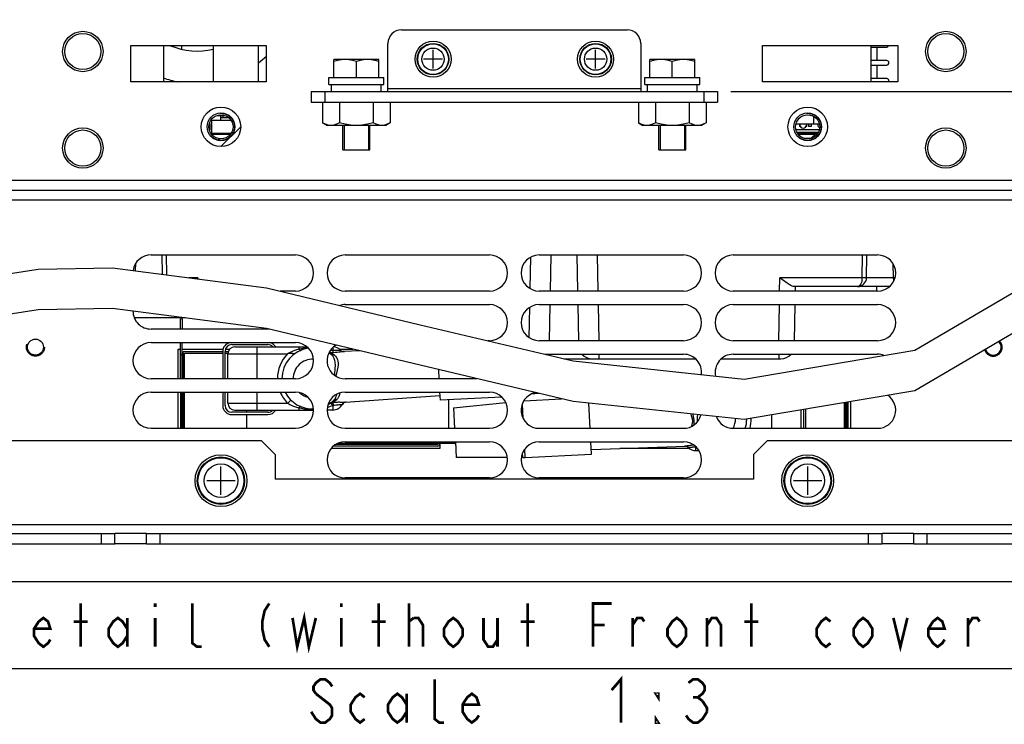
# Model space of a CAD drawing. Extents: x 28 to 410, y 33 to 287.
# Tile 40 of 63: x 278 to 351, y 34 to 86. Entities that reach past the tile are written whole.
import ezdxf

# ---------------------------------------------------------------- set-up
doc = ezdxf.new("R2010")
doc.units = 0
doc.header["$LTSCALE"] = 23.1
doc.linetypes.add('HIDDEN', pattern=[0.2, 0.1, -0.1])
doc.layers.get('0').update_dxf_attribs({"linetype": 'CONTINUOUS'})
for name, color, linetype in [('ALL_AXIS', 7, 'CONTINUOUS'), ('ALL_CHAMFER_FEAT', 7, 'CONTINUOUS'), ('ALL_CURVE', 7, 'CONTINUOUS'), ('ALL_DIM', 7, 'CONTINUOUS'), ('ALL_FEATURES', 7, 'CONTINUOUS'), ('ALL_NOTE', 7, 'CONTINUOUS'), ('DEFAULT_2', 8, 'HIDDEN')]:
    doc.layers.add(name, color=color, linetype=linetype)
doc.dimstyles.get("Standard").update_dxf_attribs({"dimtxt": 2.5, "dimasz": 2.5, "dimexe": 1.25, "dimexo": 0.625, "dimtad": 1, "dimcen": 2.5, "dimazin": 3, "dimtfac": 1, "dimtmove": 0, "dimatfit": 3})

# ---------------------------------------------------------------- blocks, each defined once
blk = doc.blocks.new('_OPEN')
at = {"color": 0, "linetype": 'BYBLOCK'}
for p, q in [((0, 0), (-1, 0.25)), ((-1, -0.25), (0, 0)), ((-1, 0), (0, 0))]:
    blk.add_line(p, q, dxfattribs=at)
blk = doc.blocks.new('*D28')
at = {"layer": 'ALL_DIM', "color": 2, "linetype": 'CONTINUOUS'}
for p, q in [((331.516, 109.083), (402.183, 109.083)), ((401.183, 109.083), (401.183, 78.246)), ((401.183, 47.408), (401.183, 78.246)), ((354.35, 47.408), (402.183, 47.408))]:
    blk.add_line(p, q, dxfattribs=at)
at = {"layer": 'ALL_DIM', "color": 2, "linetype": 'CONTINUOUS', "xscale": 2, "yscale": 2, "zscale": 2}
for p, rotation in [((401.183, 109.083), 90), ((401.183, 47.408), 270)]:
    blk.add_blockref('_OPEN', p, dxfattribs=dict(at, rotation=rotation))
blk = doc.blocks.new('*D29')
at = {"layer": 'ALL_DIM', "color": 2, "linetype": 'CONTINUOUS'}
for p, q in [((330.516, 80.817), (374.183, 80.817)), ((373.183, 80.817), (373.183, 64.112)), ((373.183, 47.408), (373.183, 64.112)), ((354.35, 47.408), (374.183, 47.408))]:
    blk.add_line(p, q, dxfattribs=at)
at = {"layer": 'ALL_DIM', "color": 2, "linetype": 'CONTINUOUS', "xscale": 2, "yscale": 2, "zscale": 2}
for p, rotation in [((373.183, 80.817), 90), ((373.183, 47.408), 270)]:
    blk.add_blockref('_OPEN', p, dxfattribs=dict(at, rotation=rotation))
blk = doc.blocks.new('*D30')
at = {"layer": 'ALL_DIM', "color": 2, "linetype": 'CONTINUOUS'}
for p, q in [((345.483, 96.808), (390.183, 96.808)), ((389.183, 96.808), (389.183, 72.108)), ((389.183, 47.408), (389.183, 72.108)), ((354.35, 47.408), (390.183, 47.408))]:
    blk.add_line(p, q, dxfattribs=at)
at = {"layer": 'ALL_DIM', "color": 2, "linetype": 'CONTINUOUS', "xscale": 2, "yscale": 2, "zscale": 2}
for p, rotation in [((389.183, 96.808), 90), ((389.183, 47.408), 270)]:
    blk.add_blockref('_OPEN', p, dxfattribs=dict(at, rotation=rotation))
blk = doc.blocks.new('*D31')
at = {"layer": 'ALL_DIM', "color": 2, "linetype": 'CONTINUOUS'}
for p, q in [((283.483, 96.808), (255.183, 96.808)), ((256.183, 96.808), (256.183, 72.108)), ((256.183, 47.408), (256.183, 72.108)), ((274.683, 47.408), (255.183, 47.408))]:
    blk.add_line(p, q, dxfattribs=at)
at = {"layer": 'ALL_DIM', "color": 2, "linetype": 'CONTINUOUS', "xscale": 2, "yscale": 2, "zscale": 2}
for p, rotation in [((256.183, 96.808), 90), ((256.183, 47.408), 270)]:
    blk.add_blockref('_OPEN', p, dxfattribs=dict(at, rotation=rotation))
blk = doc.blocks.new('*D32')
at = {"layer": 'ALL_DIM', "color": 2, "linetype": 'CONTINUOUS'}
for p, q in [((300.05, 98.9), (243.183, 98.9)), ((244.183, 98.9), (244.183, 73.154)), ((244.183, 47.408), (244.183, 73.154)), ((274.683, 47.408), (243.183, 47.408))]:
    blk.add_line(p, q, dxfattribs=at)
at = {"layer": 'ALL_DIM', "color": 2, "linetype": 'CONTINUOUS', "xscale": 2, "yscale": 2, "zscale": 2}
for p, rotation in [((244.183, 98.9), 90), ((244.183, 47.408), 270)]:
    blk.add_blockref('_OPEN', p, dxfattribs=dict(at, rotation=rotation))

msp = doc.modelspace()

# ---------------------------------------------------------------- linework, layer by layer
at = {"color": 6, "linetype": 'CONTINUOUS'}
msp.add_line((340.85, 84.217), (340.85, 81.55), dxfattribs=at)
at = {"color": 7, "linetype": 'CONTINUOUS'}
for p, q in [((300.348, 80.05), (300.348, 78.51)), ((301.599, 80.05), (301.599, 78.51)), ((304.101, 80.05), (304.101, 78.51)), ((305.352, 80.05), (305.352, 78.51)), ((323.681, 80.05), (323.681, 78.51)), ((324.932, 80.05), (324.932, 78.51)), ((327.434, 80.05), (327.434, 78.51)), ((328.685, 80.05), (328.685, 78.51)), ((336.612, 78.975), (336.612, 78.417)), ((300.348, 78.51), (300.683, 78.317)), ((305.016, 78.317), (300.683, 78.317)), ((305.352, 78.51), (305.016, 78.317)), ((305.352, 78.51), (305.137, 78.404)), ((323.681, 78.51), (324.016, 78.317)), ((328.35, 78.317), (324.016, 78.317)), ((328.685, 78.51), (328.35, 78.317)), ((328.685, 78.51), (328.471, 78.404)), ((337.029, 78.417), (335.337, 78.417)), ((335.633, 78.25), (335.583, 78.25)), ((336.116, 78.25), (336.067, 78.25)), ((336.116, 78.25), (336.116, 78.417)), ((336.45, 78.25), (336.25, 78.25)), ((335.91, 77.383), (336.516, 77.383)), ((336.016, 77.347), (336.016, 77.383)), ((336.183, 77.347), (336.183, 77.383)), ((301.85, 76.517), (303.85, 76.517)), ((325.183, 76.517), (327.183, 76.517)), ((275.35, 67.074), (279.36, 67.691)), ((279.36, 67.691), (284.831, 67.806)), ((284.831, 67.806), (296.206, 66.328)), ((344.108, 61.722), (353.683, 67.35)), ((296.206, 66.328), (307.55, 63.6)), ((341.288, 66.083), (341.279, 66.417)), ((284.831, 64.806), (279.36, 64.691)), ((296.206, 63.328), (284.831, 64.806)), ((342.293, 64.688), (342.212, 64.762)), ((279.36, 64.691), (275.35, 64.073)), ((353.683, 64.35), (344.108, 58.722)), ((307.55, 60.6), (296.206, 63.328)), ((307.55, 63.6), (318.872, 60.922)), ((331.491, 59.582), (344.108, 61.722)), ((318.872, 57.922), (307.55, 60.6)), ((318.872, 60.922), (331.491, 59.582)), ((344.108, 58.722), (331.491, 56.582)), ((331.491, 56.582), (318.872, 57.922)), ((287.35, 47.408), (285.016, 47.408)), ((344.016, 47.408), (341.683, 47.408))]:
    msp.add_line(p, q, dxfattribs=at)
at = {"color": 3, "linetype": 'CONTINUOUS'}
for p, q in [((287.35, 48.175), (285.016, 48.175)), ((344.016, 48.175), (341.683, 48.175))]:
    msp.add_line(p, q, dxfattribs=at)
at = {"color": 7, "linetype": 'CONTINUOUS'}
for points in [[(300.973, 78.317), (300.769, 78.339), (300.562, 78.404), (300.348, 78.51)], [(301.599, 78.51), (301.384, 78.404), (301.178, 78.339), (300.973, 78.317)], [(302.85, 78.317), (302.441, 78.339), (302.028, 78.404), (301.599, 78.51)], [(304.101, 78.51), (303.672, 78.404), (303.258, 78.339), (302.85, 78.317)], [(304.726, 78.317), (304.522, 78.339), (304.315, 78.404), (304.101, 78.51)], [(305.137, 78.404), (304.93, 78.339), (304.726, 78.317)], [(324.307, 78.317), (324.102, 78.339), (323.896, 78.404), (323.681, 78.51)], [(324.932, 78.51), (324.718, 78.404), (324.511, 78.339), (324.307, 78.317)], [(326.183, 78.317), (325.774, 78.339), (325.361, 78.404), (324.932, 78.51)], [(327.434, 78.51), (327.005, 78.404), (326.592, 78.339), (326.183, 78.317)], [(328.059, 78.317), (327.855, 78.339), (327.648, 78.404), (327.434, 78.51)], [(328.471, 78.404), (328.264, 78.339), (328.059, 78.317)]]:
    msp.add_lwpolyline(points, dxfattribs=at)
at = {"layer": 'ALL_AXIS', "color": 7, "linetype": 'CONTINUOUS'}
for p, q in [((341.316, 83.124), (341.316, 84.109)), ((301.183, 81.85), (301.183, 83.183)), ((304.516, 83.183), (301.183, 83.183)), ((302.85, 81.85), (302.85, 83.034)), ((304.516, 81.85), (304.516, 83.183)), ((327.85, 83.183), (324.516, 83.183)), ((324.516, 81.85), (324.516, 83.183)), ((326.183, 81.85), (326.183, 83.034)), ((327.85, 81.85), (327.85, 83.183)), ((341.316, 81.791), (341.316, 82.775)), ((300.816, 81.35), (300.816, 81.85)), ((300.817, 81.85), (304.882, 81.85)), ((304.883, 81.35), (304.883, 81.85)), ((324.15, 81.85), (328.216, 81.85)), ((324.15, 81.35), (324.15, 81.85)), ((328.216, 81.35), (328.216, 81.85)), ((300.817, 81.35), (304.882, 81.35)), ((301.016, 80.817), (301.016, 81.35)), ((304.683, 80.817), (304.683, 81.35)), ((324.15, 81.35), (328.216, 81.35)), ((324.35, 80.817), (324.35, 81.35)), ((328.016, 80.817), (328.016, 81.35)), ((301.958, 78.317), (301.958, 76.517)), ((303.741, 78.317), (303.741, 76.517)), ((325.291, 78.317), (325.291, 76.517)), ((327.075, 78.317), (327.075, 76.517)), ((301.959, 76.517), (303.741, 76.517)), ((325.292, 76.517), (327.074, 76.517)), ((320.254, 61.083), (320.754, 61.083))]:
    msp.add_line(p, q, dxfattribs=at)
at = {"layer": 'ALL_AXIS', "color": 3, "linetype": 'CONTINUOUS'}
for p, q in [((287.683, 68.75), (298.35, 68.75)), ((302.016, 68.75), (312.683, 68.75)), ((316.35, 68.75), (327.016, 68.75)), ((330.683, 68.75), (341.35, 68.75)), ((298.35, 66.083), (297.223, 66.083)), ((312.683, 66.083), (302.016, 66.083)), ((327.016, 66.083), (316.35, 66.083)), ((341.35, 66.083), (330.683, 66.083)), ((302.016, 65.083), (312.683, 65.083)), ((316.35, 65.083), (327.016, 65.083)), ((330.683, 65.083), (341.35, 65.083)), ((296.426, 63.275), (287.683, 63.275)), ((287.683, 62.275), (298.35, 62.275)), ((312.683, 62.417), (312.553, 62.417)), ((327.016, 62.417), (316.35, 62.417)), ((341.35, 62.417), (330.683, 62.417)), ((316.78, 61.417), (327.016, 61.417)), ((330.683, 61.417), (341.35, 61.417)), ((298.35, 59.608), (287.683, 59.608)), ((311.743, 59.608), (302.016, 59.608)), ((287.683, 58.608), (298.35, 58.608)), ((302.016, 58.608), (312.683, 58.608)), ((298.35, 55.941), (287.683, 55.941)), ((312.683, 55.941), (302.016, 55.941)), ((327.016, 55.941), (316.35, 55.941)), ((341.35, 55.941), (330.683, 55.941)), ((302.016, 54.941), (312.683, 54.941)), ((316.35, 54.941), (327.016, 54.941)), ((312.683, 52.275), (302.016, 52.275)), ((327.016, 52.275), (316.35, 52.275))]:
    msp.add_line(p, q, dxfattribs=at)
at = {"layer": 'ALL_AXIS', "color": 7, "linetype": 'CONTINUOUS'}
for points in [[(302.016, 83.183), (301.744, 83.166), (301.47, 83.117), (301.183, 83.034)], [(302.85, 83.034), (302.563, 83.117), (302.288, 83.166), (302.016, 83.183)], [(303.683, 83.183), (303.411, 83.166), (303.137, 83.117), (302.85, 83.034)], [(304.516, 83.034), (304.229, 83.117), (303.955, 83.166), (303.683, 83.183)], [(325.35, 83.183), (325.078, 83.166), (324.803, 83.117), (324.516, 83.034)], [(326.183, 83.034), (325.896, 83.117), (325.622, 83.166), (325.35, 83.183)], [(327.016, 83.183), (326.744, 83.166), (326.47, 83.117), (326.183, 83.034)], [(327.85, 83.034), (327.563, 83.117), (327.288, 83.166), (327.016, 83.183)]]:
    msp.add_lwpolyline(points, dxfattribs=at)
for centre, radius in [((282.65, 83.783), 1.492), ((282.65, 83.783), 1.333), ((346.383, 83.783), 1.492), ((346.383, 83.783), 1.333), ((308.516, 83.217), 1.333), ((308.516, 83.217), 1.167), ((320.516, 83.217), 1.333), ((320.516, 83.217), 1.167), ((292.85, 78.217), 1.458), ((336.183, 78.217), 1.458), ((282.65, 76.65), 1.492), ((282.65, 76.65), 1.333), ((346.383, 76.65), 1.492), ((346.383, 76.65), 1.333), ((292.85, 52.075), 1.917), ((292.85, 52.075), 1.75), ((336.183, 52.075), 1.917), ((336.183, 52.075), 1.75)]:
    msp.add_circle(centre, radius, dxfattribs=at)
at = {"layer": 'ALL_AXIS', "color": 9, "linetype": 'CONTINUOUS'}
for centre, radius in [((308.516, 83.217), 1.134), ((308.516, 83.217), 0.821), ((320.516, 83.217), 1.134), ((320.516, 83.217), 0.821), ((292.85, 52.075), 1.699), ((292.85, 52.075), 1.236), ((336.183, 52.075), 1.699), ((336.183, 52.075), 1.236)]:
    msp.add_circle(centre, radius, dxfattribs=at)
at = {"layer": 'ALL_AXIS', "color": 3, "linetype": 'CONTINUOUS'}
msp.add_circle((279.15, 61.941), 0.591, dxfattribs=at)
at = {"layer": 'ALL_AXIS', "color": 7, "linetype": 'CONTINUOUS'}
for centre, radius, start, end in [((291.083, 88.817), 5, 247.03037, 283.93637), ((291.083, 88.817), 7.417, 307.79519, 313.63577), ((291.083, 88.817), 7.417, 250.42506, 258.88844), ((335.35, 78.883), 1.85, 304.90821, 317.89119)]:
    msp.add_arc(centre, radius, start, end, dxfattribs=at)
at = {"layer": 'ALL_AXIS', "color": 3, "linetype": 'CONTINUOUS'}
for centre, radius, start, end in [((287.683, 67.417), 1.333, 90, 171.7834), ((298.35, 67.417), 1.333, 270, 90), ((302.016, 67.417), 1.333, 90, 270), ((312.683, 67.417), 1.333, 270, 90), ((316.35, 67.417), 1.333, 90, 270), ((327.016, 67.417), 1.333, 270, 90), ((330.683, 67.417), 1.333, 90, 270), ((341.35, 67.417), 1.333, 270, 90), ((302.016, 63.75), 1.333, 90, 106.98991), ((312.683, 63.75), 1.333, 270, 90), ((316.35, 63.75), 1.333, 90, 270), ((327.016, 63.75), 1.333, 270, 90), ((330.683, 63.75), 1.333, 90, 270), ((341.35, 63.75), 1.333, 270, 90), ((287.683, 64.608), 1.333, 179.97264, 270), ((287.683, 60.941), 1.333, 90, 270), ((298.35, 60.941), 1.333, 270, 90), ((302.016, 60.941), 1.333, 120.31106, 270), ((349.883, 61.941), 0.591, 195.66049, 45.22678), ((327.016, 60.083), 1.333, 352.82398, 90), ((330.683, 60.083), 1.333, 90, 191.98846), ((341.35, 60.083), 1.333, 69.6516, 90), ((287.683, 57.275), 1.333, 90, 270), ((298.35, 57.275), 1.333, 270, 90), ((302.016, 57.275), 1.333, 90, 270), ((312.683, 57.275), 1.333, 270, 90), ((316.35, 57.275), 1.333, 101.50195, 270), ((341.35, 57.275), 1.333, 270, 56.05548), ((327.016, 57.275), 1.333, 270, 344.59137), ((330.683, 57.275), 1.333, 200.86633, 270), ((302.016, 53.608), 1.333, 90, 270), ((312.683, 53.608), 1.333, 270, 90), ((316.35, 53.608), 1.333, 90, 270), ((327.016, 53.608), 1.333, 270, 90)]:
    msp.add_arc(centre, radius, start, end, dxfattribs=at)
at = {"layer": 'ALL_CHAMFER_FEAT', "color": 7, "linetype": 'CONTINUOUS'}
for centre, radius in [((292.85, 78.217), 1.025), ((292.85, 78.217), 0.892), ((336.183, 78.217), 1.025), ((336.183, 78.217), 0.892)]:
    msp.add_circle(centre, radius, dxfattribs=at)
at = {"layer": 'ALL_CURVE', "color": 40, "linetype": 'CONTINUOUS'}
for p, q in [((308.516, 82.517), (308.516, 83.917)), ((320.516, 82.517), (320.516, 83.917)), ((309.216, 83.217), (307.816, 83.217)), ((321.216, 83.217), (319.816, 83.217)), ((292.85, 51.025), (292.85, 53.125)), ((336.183, 51.025), (336.183, 53.125)), ((293.9, 52.075), (291.8, 52.075)), ((337.233, 52.075), (335.133, 52.075))]:
    msp.add_line(p, q, dxfattribs=at)
at = {"layer": 'ALL_CURVE', "color": 2, "linetype": 'CONTINUOUS'}
msp.add_line((292.85, 76.758), (294.308, 78.217), dxfattribs=at)
for centre in [(292.85, 78.217), (336.183, 78.217)]:
    msp.add_circle(centre, 1.458, dxfattribs=at)
at = {"layer": 'ALL_FEATURES', "color": 7, "linetype": 'CONTINUOUS'}
for p, q in [((306.183, 85.383), (322.85, 85.383)), ((305.183, 80.817), (305.183, 84.383)), ((323.85, 84.383), (323.85, 80.817)), ((286.183, 81.55), (286.183, 84.217)), ((286.183, 84.217), (296.183, 84.217)), ((288.6, 84.217), (288.6, 81.55)), ((289.933, 84.217), (289.933, 83.966)), ((296.183, 84.217), (296.183, 81.55)), ((332.85, 84.217), (342.85, 84.217)), ((332.85, 81.55), (332.85, 84.217)), ((340.85, 84.104), (342.016, 84.115)), ((342.85, 84.217), (342.85, 81.55)), ((342.016, 83.118), (340.85, 83.129)), ((340.85, 82.771), (342.016, 82.782)), ((296.183, 81.55), (286.183, 81.55)), ((342.85, 81.55), (332.85, 81.55)), ((342.016, 81.785), (340.85, 81.795)), ((299.516, 80.817), (299.516, 80.05)), ((299.516, 80.817), (329.516, 80.817)), ((329.516, 80.817), (329.516, 80.05)), ((292.137, 78.717), (293.563, 78.717)), ((292.15, 78.733), (292.15, 78.717)), ((292.577, 79.05), (293.123, 79.05)), ((292.85, 78.717), (292.85, 79.05)), ((293.43, 78.883), (292.85, 78.883)), ((292.016, 78.472), (292.016, 77.961)), ((335.39, 77.817), (336.976, 77.817)), ((335.583, 78.417), (335.583, 78.25)), ((335.6, 78.417), (335.6, 78.367)), ((336.1, 78.367), (336.1, 78.417)), ((336.25, 78.417), (336.25, 78.25)), ((336.45, 78.417), (336.45, 78.25)), ((336.933, 78.417), (336.933, 78.367)), ((293.51, 77.65), (292.19, 77.65)), ((292.646, 77.35), (292.783, 77.35)), ((336.843, 77.65), (335.523, 77.65)), ((336.677, 77.517), (336.733, 77.517)), ((336.677, 77.489), (336.677, 77.517)), ((272.75, 73.55), (356.283, 73.55)), ((288.471, 68.75), (288.495, 67.33)), ((317.182, 66.083), (317.229, 68.75)), ((319.137, 68.75), (319.184, 66.083)), ((340.533, 67.072), (340.562, 68.75)), ((286.542, 67.584), (286.551, 68.11)), ((342.482, 68.11), (342.5, 67.072)), ((291.139, 67.072), (291.043, 66.999)), ((342.229, 66.417), (335.165, 66.417)), ((335.277, 66.083), (335.283, 66.417)), ((317.118, 62.417), (317.165, 65.083)), ((319.201, 65.083), (319.248, 62.417)), ((335.213, 62.417), (335.259, 65.083)), ((290.201, 64.108), (286.453, 64.108)), ((289.855, 63.275), (289.855, 64.034)), ((289.982, 64.034), (289.855, 64.034)), ((289.982, 64.034), (289.982, 63.275)), ((289.855, 59.608), (289.855, 62.275)), ((289.982, 59.608), (289.982, 62.275)), ((293.65, 62.125), (296.316, 62.125)), ((293.866, 61.958), (299.207, 61.958)), ((289.683, 59.608), (289.683, 61.791)), ((289.683, 61.791), (289.855, 61.791)), ((289.982, 61.368), (289.855, 61.368)), ((289.982, 61.791), (293.007, 61.791)), ((290.022, 61.499), (290.022, 59.608)), ((290.149, 61.626), (292.983, 61.626)), ((290.149, 59.608), (290.149, 61.499)), ((290.149, 61.499), (292.983, 61.499)), ((292.983, 61.625), (292.983, 59.608)), ((293.15, 61.626), (293.397, 61.626)), ((293.15, 59.608), (293.15, 61.625)), ((293.15, 61.499), (293.37, 61.499)), ((293.18, 61.791), (293.496, 61.791)), ((293.366, 59.608), (293.366, 61.458)), ((301.598, 61.791), (302.595, 61.791)), ((303.12, 61.665), (301.883, 61.622)), ((301.883, 61.626), (301.982, 61.626)), ((318.189, 61.083), (327.895, 61.083)), ((329.804, 61.083), (334.207, 61.083)), ((308.912, 60.278), (308.947, 59.608)), ((289.683, 55.941), (289.683, 58.608)), ((289.855, 58.608), (289.855, 55.941)), ((289.982, 55.941), (289.982, 58.608)), ((290.022, 58.608), (290.022, 55.941)), ((290.149, 55.941), (290.149, 58.608)), ((292.983, 58.608), (292.983, 57.625)), ((293.15, 57.625), (293.15, 58.608)), ((293.366, 57.791), (293.366, 58.608)), ((302.049, 57.875), (309.012, 58.362)), ((308.999, 58.608), (309.03, 58.016)), ((313.586, 58.255), (309.03, 58.016)), ((316.338, 58.521), (315.75, 58.459)), ((310.03, 57.448), (313.883, 57.853)), ((310.03, 57.448), (310.109, 55.941)), ((315.227, 57.983), (317.998, 58.128)), ((320.123, 55.941), (320.025, 57.799)), ((338.884, 57.836), (338.884, 55.941)), ((339.011, 55.941), (339.011, 57.858)), ((339.051, 57.864), (339.051, 55.941)), ((339.177, 55.941), (339.177, 57.886)), ((339.35, 57.915), (339.35, 55.941)), ((296.316, 57.125), (293.65, 57.125)), ((293.65, 56.958), (296.316, 56.958)), ((293.866, 57.291), (299.677, 57.291)), ((294.766, 57.125), (294.766, 57.291)), ((294.766, 55.941), (294.766, 56.958)), ((301.1, 57.291), (300.689, 57.291)), ((335.666, 57.29), (335.666, 55.941)), ((335.883, 57.327), (335.883, 55.941)), ((336.05, 55.941), (336.05, 57.355)), ((290.022, 56.549), (290.149, 56.549)), ((338.884, 56.549), (339.011, 56.549)), ((308.856, 54.624), (301.159, 54.624)), ((308.856, 54.751), (301.333, 54.751)), ((301.558, 54.858), (310.166, 54.858)), ((308.89, 54.784), (308.89, 54.858)), ((309.016, 54.858), (309.016, 54.458)), ((310.161, 54.941), (310.222, 53.778)), ((320.222, 54.039), (320.175, 54.941)), ((320.204, 54.385), (327.15, 54.628)), ((327.051, 54.624), (327.15, 54.624)), ((309.016, 54.458), (300.995, 54.458)), ((315.316, 53.782), (320.222, 54.039)), ((327.435, 54.458), (322.3, 54.458)), ((328.155, 54.291), (327.933, 54.291)), ((314.002, 53.778), (310.222, 53.778)), ((315.142, 53.778), (315.031, 53.778)), ((284.016, 47.408), (284.016, 48.175)), ((285.016, 47.408), (285.016, 48.175)), ((287.35, 47.408), (287.35, 48.175)), ((288.35, 47.408), (288.35, 48.175)), ((340.683, 47.408), (340.683, 48.175)), ((341.683, 47.408), (341.683, 48.175)), ((344.016, 47.408), (344.016, 48.175)), ((345.016, 47.408), (345.016, 48.175)), ((275.85, 47.408), (285.016, 47.408)), ((287.35, 47.408), (341.683, 47.408)), ((344.016, 47.408), (353.183, 47.408))]:
    msp.add_line(p, q, dxfattribs=at)
at = {"layer": 'ALL_FEATURES', "color": 3, "linetype": 'CONTINUOUS'}
for p, q in [((292.283, 84.217), (292.283, 81.55)), ((295.616, 81.55), (295.616, 84.217)), ((299.516, 80.05), (329.516, 80.05)), ((293.576, 77.733), (292.123, 77.733)), ((336.91, 77.733), (335.457, 77.733)), ((295.85, 55.008), (276.85, 55.008)), ((296.85, 54.008), (295.85, 55.008)), ((333.183, 55.008), (332.183, 54.008)), ((352.183, 55.008), (333.183, 55.008)), ((296.85, 54.008), (296.85, 52.175)), ((332.183, 54.008), (332.183, 52.175)), ((332.183, 52.175), (296.85, 52.175)), ((275.85, 48.175), (285.016, 48.175)), ((287.35, 48.175), (341.683, 48.175)), ((344.016, 48.175), (353.183, 48.175))]:
    msp.add_line(p, q, dxfattribs=at)
at = {"layer": 'ALL_FEATURES', "color": 9, "linetype": 'CONTINUOUS'}
for p, q in [((300.516, 80.817), (300.516, 80.05)), ((323.85, 81.017), (305.183, 81.017)), ((328.516, 80.817), (328.516, 80.05)), ((292.183, 77.733), (292.183, 78.717)), ((293.016, 78.883), (293.016, 79.05)), ((337.021, 77.983), (335.345, 77.983)), ((272.921, 74.283), (356.112, 74.283)), ((276.874, 72.817), (352.159, 72.817)), ((288.804, 68.75), (288.829, 67.287)), ((315.686, 66.264), (315.726, 68.589)), ((320.637, 68.75), (320.684, 66.083)), ((340.2, 67.072), (340.229, 68.75)), ((291.139, 67.072), (290.483, 67.072)), ((291.139, 67.072), (291.14, 66.986)), ((334.11, 66.083), (334.128, 67.072)), ((340.2, 67.072), (334.128, 67.072)), ((342.5, 67.072), (340.533, 67.072)), ((315.622, 62.635), (315.662, 64.89)), ((320.701, 65.083), (320.748, 62.417)), ((334.046, 62.417), (334.093, 65.083)), ((295.533, 59.608), (295.533, 61.958)), ((298.61, 61.958), (298.61, 61.79)), ((301.1, 61.907), (301.1, 61.708)), ((293.366, 61.458), (297.78, 61.458)), ((300.897, 61.541), (301.111, 61.549)), ((300.927, 61.703), (301.1, 61.708)), ((301.225, 61.351), (301.091, 61.436)), ((301.684, 61.719), (301.653, 61.721)), ((320.754, 61.417), (320.754, 61.083)), ((334.04, 61.417), (334.04, 61.083)), ((295.533, 57.291), (295.533, 58.608)), ((293.366, 57.791), (297.78, 57.791)), ((297.78, 57.791), (298.015, 58.028)), ((298.61, 57.46), (298.61, 57.291)), ((300.923, 57.795), (300.906, 57.793)), ((301.1, 57.63), (301.1, 57.291)), ((301.116, 57.872), (301.192, 57.922)), ((301.116, 57.872), (301.132, 57.647)), ((301.797, 57.707), (301.823, 57.711)), ((309.683, 55.941), (309.683, 58.05)), ((315.165, 56.666), (315.109, 57.747)), ((327.732, 56.891), (327.713, 56.983)), ((333.5, 56.923), (333.5, 55.941)), ((309.683, 54.858), (309.683, 54.941)), ((327.933, 54.542), (327.931, 54.575)), ((327.961, 54.543), (327.933, 54.542)), ((327.933, 54.291), (327.933, 54.542)), ((315.142, 53.778), (315.124, 54.12)), ((315.316, 53.782), (315.284, 54.408)), ((327.349, 54.531), (327.38, 54.529)), ((275.85, 48.841), (353.183, 48.841))]:
    msp.add_line(p, q, dxfattribs=at)
at = {"layer": 'ALL_FEATURES', "color": 7, "linetype": 'CONTINUOUS'}
for points in [[(335.165, 66.417), (335.103, 66.426), (335.024, 66.455), (334.926, 66.504), (334.809, 66.575), (334.669, 66.67), (334.505, 66.787), (334.321, 66.924), (334.128, 67.072)], [(298.245, 61.43), (298.245, 61.435), (298.242, 61.44), (298.236, 61.444), (298.228, 61.447), (298.218, 61.451), (298.205, 61.454), (298.187, 61.457), (298.166, 61.459), (298.14, 61.461), (298.108, 61.463), (298.071, 61.464), (298.028, 61.465), (297.979, 61.465), (297.923, 61.464), (297.858, 61.463), (297.78, 61.461)], [(298.2, 61.445), (298.184, 61.449), (298.163, 61.453), (298.137, 61.456), (298.104, 61.459), (298.065, 61.461), (298.019, 61.463), (297.966, 61.464), (297.907, 61.463), (297.845, 61.462), (297.78, 61.461)], [(298.216, 61.399), (298.225, 61.407), (298.23, 61.414), (298.232, 61.42), (298.231, 61.426), (298.228, 61.431), (298.222, 61.436), (298.213, 61.441), (298.2, 61.445)], [(298.228, 61.408), (298.237, 61.416), (298.243, 61.423), (298.245, 61.43)]]:
    msp.add_lwpolyline(points, dxfattribs=at)
at = {"layer": 'ALL_FEATURES', "color": 9, "linetype": 'CONTINUOUS'}
for points in [[(340.2, 67.072), (340.193, 66.952), (340.176, 66.834), (340.147, 66.723), (340.108, 66.623), (340.058, 66.538), (340, 66.472), (339.934, 66.431), (339.866, 66.417)], [(340.533, 67.072), (340.525, 67.07), (340.5, 67.07), (340.46, 67.069), (340.407, 67.069), (340.344, 67.07), (340.274, 67.07), (340.2, 67.072)], [(342.635, 67.069), (342.625, 67.069), (342.573, 67.069), (342.533, 67.07), (342.508, 67.07), (342.5, 67.072)], [(299.279, 61.893), (299.192, 61.886), (298.98, 61.858), (298.789, 61.825), (298.61, 61.79)], [(298.61, 61.79), (298.364, 61.719), (298.147, 61.64), (297.951, 61.551), (297.781, 61.459)], [(298.61, 61.79), (298.639, 61.754), (298.667, 61.727), (298.694, 61.709), (298.718, 61.701), (298.738, 61.703)], [(300.897, 61.541), (300.835, 61.54), (300.826, 61.542)], [(300.889, 61.643), (300.892, 61.598), (300.895, 61.563), (300.897, 61.541)], [(301.091, 61.436), (300.981, 61.498), (300.897, 61.541)], [(301.248, 59.858), (301.25, 59.908), (301.257, 59.994), (301.266, 60.093), (301.276, 60.197), (301.286, 60.304), (301.294, 60.415), (301.298, 60.541), (301.297, 60.653), (301.29, 60.765), (301.276, 60.867), (301.258, 60.959), (301.236, 61.036), (301.212, 61.101), (301.187, 61.156), (301.161, 61.203), (301.135, 61.243), (301.111, 61.276), (301.084, 61.308), (301.056, 61.337), (301.03, 61.361), (301.007, 61.38)], [(301.225, 61.351), (301.165, 61.338), (301.107, 61.339), (301.053, 61.353), (301.007, 61.38)], [(301.1, 61.708), (301.129, 61.708), (301.161, 61.709), (301.194, 61.71), (301.228, 61.71)], [(301.1, 61.708), (301.103, 61.652), (301.106, 61.606), (301.109, 61.571), (301.111, 61.549)], [(301.111, 61.549), (301.272, 61.557), (301.42, 61.569), (301.551, 61.583), (301.663, 61.597), (301.757, 61.609), (301.83, 61.618), (301.883, 61.622)], [(301.225, 61.351), (301.279, 61.31), (301.327, 61.263), (301.37, 61.211), (301.407, 61.152), (301.44, 61.084), (301.468, 61.001), (301.489, 60.9), (301.499, 60.772), (301.494, 60.624), (301.472, 60.45), (301.426, 60.232), (301.373, 60.018), (301.337, 59.798), (301.337, 59.797)], [(301.228, 61.71), (301.313, 61.711), (301.356, 61.712), (301.393, 61.712), (301.43, 61.713), (301.465, 61.714), (301.498, 61.716), (301.529, 61.717)], [(301.529, 61.717), (301.581, 61.72), (301.603, 61.721), (301.623, 61.721), (301.64, 61.721), (301.653, 61.721)], [(301.653, 61.721), (301.702, 61.677), (301.758, 61.646), (301.819, 61.627), (301.883, 61.622)], [(301.383, 58.443), (301.373, 58.388), (301.359, 58.332), (301.344, 58.283), (301.328, 58.243), (301.312, 58.208), (301.296, 58.177), (301.281, 58.149), (301.264, 58.124), (301.248, 58.101), (301.23, 58.079), (301.213, 58.058), (301.197, 58.041), (301.183, 58.026)], [(301.61, 58.539), (301.609, 58.516), (301.598, 58.43), (301.58, 58.358), (301.558, 58.297), (301.533, 58.245), (301.507, 58.201), (301.479, 58.162), (301.45, 58.129), (301.422, 58.101), (301.396, 58.078)], [(297.78, 57.791), (297.947, 57.7), (298.144, 57.611), (298.362, 57.531), (298.61, 57.46)], [(298.61, 57.46), (298.639, 57.496), (298.667, 57.523), (298.694, 57.541), (298.718, 57.549), (298.738, 57.546)], [(298.61, 57.46), (298.789, 57.425), (298.98, 57.392), (299.192, 57.364), (299.428, 57.346), (299.677, 57.343)], [(300.706, 57.492), (300.774, 57.511), (300.944, 57.568), (301.1, 57.63)], [(301.1, 57.63), (301.057, 57.681), (301.016, 57.725), (300.979, 57.759), (300.948, 57.783), (300.923, 57.795)], [(300.94, 57.818), (300.993, 57.849), (301.053, 57.867), (301.116, 57.872)], [(301.132, 57.647), (301.094, 57.692), (301.058, 57.733), (301.024, 57.767), (300.995, 57.793), (300.97, 57.811), (300.952, 57.819), (300.94, 57.818)], [(301.1, 57.63), (301.111, 57.635), (301.121, 57.641), (301.132, 57.647)], [(301.116, 57.872), (301.168, 57.875), (301.228, 57.879), (301.292, 57.882), (301.368, 57.885), (301.449, 57.887), (301.524, 57.888), (301.594, 57.888), (301.66, 57.887), (301.72, 57.885), (301.78, 57.883), (301.833, 57.881), (301.918, 57.877)], [(301.132, 57.647), (301.231, 57.656), (301.323, 57.668), (301.408, 57.679), (301.494, 57.689), (301.575, 57.696), (301.645, 57.7), (301.708, 57.702), (301.759, 57.704), (301.797, 57.707)], [(301.396, 58.078), (301.335, 58.084), (301.278, 58.078), (301.226, 58.058), (301.183, 58.026)], [(301.192, 57.922), (301.286, 57.99), (301.396, 58.078)], [(302.049, 57.875), (301.988, 57.864), (301.931, 57.841), (301.879, 57.807), (301.833, 57.761), (301.797, 57.707)], [(301.918, 57.877), (301.95, 57.875), (301.977, 57.874), (302.001, 57.874), (302.021, 57.874), (302.038, 57.874), (302.049, 57.875)], [(327.626, 56.095), (327.66, 56.232), (327.696, 56.451), (327.683, 56.642), (327.613, 56.874), (327.568, 56.998)], [(327.777, 56.625), (327.772, 56.667), (327.765, 56.715), (327.755, 56.774), (327.745, 56.83), (327.732, 56.891)], [(327.777, 56.625), (327.783, 56.567), (327.786, 56.5), (327.786, 56.424), (327.783, 56.342), (327.776, 56.256), (327.769, 56.18)], [(327.782, 54.693), (327.761, 54.692), (327.613, 54.68), (327.482, 54.666), (327.37, 54.653), (327.276, 54.64), (327.203, 54.632), (327.15, 54.628)], [(327.38, 54.529), (327.331, 54.572), (327.275, 54.604), (327.214, 54.623), (327.15, 54.628)], [(327.805, 54.54), (327.72, 54.539), (327.677, 54.538), (327.639, 54.537), (327.603, 54.536), (327.568, 54.535), (327.535, 54.534), (327.504, 54.533)], [(327.933, 54.542), (327.904, 54.541), (327.872, 54.541), (327.839, 54.54), (327.805, 54.54)], [(327.504, 54.533), (327.452, 54.53), (327.43, 54.529), (327.41, 54.528), (327.393, 54.528), (327.38, 54.529)]]:
    msp.add_lwpolyline(points, dxfattribs=at)
at = {"layer": 'ALL_FEATURES', "color": 7, "linetype": 'CONTINUOUS'}
for centre, radius, start, end in [((306.183, 84.383), 1, 90, 180), ((322.85, 84.383), 1, 0, 90), ((342.015, 84.283), 0.168, 270.52086, 336.0276), ((342.015, 82.95), 0.168, 270.52086, 89.47914), ((342.015, 81.617), 0.168, 336.0276, 89.47914), ((335.85, 78.367), 0.25, 180, 360), ((337.183, 78.367), 0.25, 180, 240.03074), ((339.866, 67.083), 0.667, 270, 359), ((343.166, 67.083), 0.667, 181, 201.92711), ((293.65, 61.625), 0.667, 102.17269, 180), ((293.65, 61.625), 0.5, 90, 180), ((293.866, 61.458), 0.5, 90, 180), ((296.316, 61.625), 0.5, 42.00426, 90), ((296.316, 61.625), 0.667, 30.00081, 77.82735), ((299.6, 59.625), 2.25, 97.31713, 180.42562), ((301.1, 61.125), 0.833, 45.49432, 86.25602), ((290.149, 61.499), 0.127, 90, 180), ((299.6, 59.625), 2.25, 51.28607, 57.3412), ((301.918, 61.957), 0.333, 225.49432, 272), ((316.112, 62.083), 1, 317.01224, 318.09548), ((320.254, 62.083), 1, 221.90452, 270), ((334.207, 62.083), 1, 270, 318.09548), ((299.6, 59.625), 2.25, 206.92124, 271.98294), ((293.65, 57.625), 0.667, 180, 270), ((293.65, 57.625), 0.5, 180, 270), ((293.866, 57.791), 0.5, 180, 270), ((299.6, 59.625), 2.25, 300.93258, 314.71393), ((301.1, 58.125), 0.833, 270, 330.2153), ((302.112, 57.545), 0.333, 94, 150.2153), ((296.316, 57.625), 0.667, 270, 329.99922), ((296.316, 57.625), 0.5, 270, 317.99579), ((329.433, 56.625), 2.25, 342.28225, 359.74227), ((308.856, 54.784), 0.16, 270, 360), ((308.856, 54.784), 0.0333, 270, 360), ((327.115, 54.293), 0.333, 45.49432, 92), ((327.933, 55.125), 0.833, 225.49432, 270), ((315.142, 57.111), 3.333, 270, 273)]:
    msp.add_arc(centre, radius, start, end, dxfattribs=at)
at = {"layer": 'ALL_FEATURES', "color": 9, "linetype": 'CONTINUOUS'}
for centre, radius, start, end in [((299.6, 59.625), 2.583, 134.78699, 180.37036), ((299.6, 59.625), 1.417, 86.8541, 180.68081), ((299.6, 59.625), 2.583, 203.19966, 225.20868), ((299.6, 59.625), 1.417, 228.55063, 255.8775), ((329.433, 56.625), 1.417, 166.85833, 188.39186), ((329.433, 56.625), 1.417, 331.34634, 1.02322), ((329.433, 56.625), 2.583, 344.63747, 1.02798)]:
    msp.add_arc(centre, radius, start, end, dxfattribs=at)
at = {"layer": 'ALL_NOTE', "color": 2, "linetype": 'CONTINUOUS'}
msp.add_lwpolyline([(274.005, 38.201), (354.261, 38.201), (354.261, 44.601), (274.005, 44.601), (274.005, 38.201)], dxfattribs=at)
at = {"layer": 'ALL_NOTE', "color": 2, "linetype": 'CONTINUOUS', "const_width": 0.2}
for points in [[(282.485, 39.801), (282.485, 43.001)], [(287.989, 43.001), (287.989, 42.734)], [(291.429, 39.801), (291.085, 39.801), (290.741, 40.067), (290.741, 43.001)], [(296.417, 43.001), (296.073, 42.467), (295.901, 41.667), (295.901, 41.134), (296.073, 40.334), (296.417, 39.801)], [(301.749, 43.001), (301.749, 42.734)], [(304.501, 39.801), (304.501, 43.001)], [(306.737, 39.801), (306.737, 43.001)], [(315.509, 39.801), (315.509, 43.001)], [(320.325, 39.801), (320.325, 43.001), (321.701, 43.001)], [(332.021, 39.801), (332.021, 43.001)], [(298.137, 41.934), (298.481, 39.801), (298.997, 41.934), (299.341, 39.801), (299.857, 41.934)], [(280.249, 40.334), (280.077, 40.067), (279.733, 39.801), (279.389, 40.067), (279.045, 40.601), (279.045, 41.134), (279.389, 41.667), (279.733, 41.934), (280.077, 41.667), (280.249, 41.134), (279.045, 41.134)], [(281.969, 41.667), (283.001, 41.667)], [(285.925, 40.601), (285.581, 40.067), (285.237, 39.801), (284.893, 40.067), (284.549, 40.601), (284.549, 41.134), (284.893, 41.667), (285.237, 41.934), (285.581, 41.667), (285.925, 41.134)], [(285.925, 41.934), (285.925, 39.801)], [(287.989, 41.934), (287.989, 39.801)], [(301.749, 41.934), (301.749, 39.801)], [(303.985, 41.667), (305.017, 41.667)], [(306.737, 41.667), (307.081, 41.934)], [(307.081, 41.934), (307.425, 41.934), (307.769, 41.401), (307.769, 39.801)], [(310.693, 40.601), (310.349, 40.067), (310.005, 39.801), (309.661, 40.067), (309.317, 40.601), (309.317, 41.134), (309.661, 41.667), (310.005, 41.934), (310.349, 41.667), (310.693, 41.134), (310.693, 40.601)], [(312.241, 41.934), (312.241, 40.334), (312.585, 39.801), (312.929, 39.801), (313.273, 40.334)], [(313.273, 41.934), (313.273, 39.801)], [(314.993, 41.667), (316.025, 41.667)], [(320.325, 41.401), (321.185, 41.401)], [(323.249, 39.801), (323.249, 41.934)], [(323.249, 41.401), (323.593, 41.934), (323.937, 41.934), (324.109, 41.667)], [(327.205, 40.601), (326.861, 40.067), (326.517, 39.801), (326.173, 40.067), (325.829, 40.601), (325.829, 41.134), (326.173, 41.667), (326.517, 41.934), (326.861, 41.667), (327.205, 41.134), (327.205, 40.601)], [(328.753, 39.801), (328.753, 41.934)], [(328.753, 41.401), (329.097, 41.934), (329.441, 41.934), (329.785, 41.401), (329.785, 39.801)], [(331.505, 41.667), (332.537, 41.667)], [(337.869, 40.067), (337.525, 39.801), (337.181, 40.067), (336.837, 40.601), (336.837, 41.134), (337.181, 41.667), (337.525, 41.934), (337.869, 41.667)], [(340.965, 40.601), (340.621, 40.067), (340.277, 39.801), (339.933, 40.067), (339.589, 40.601), (339.589, 41.134), (339.933, 41.667), (340.277, 41.934), (340.621, 41.667), (340.965, 41.134), (340.965, 40.601)], [(342.513, 41.934), (343.029, 39.801), (343.545, 41.934)], [(346.297, 40.334), (346.125, 40.067), (345.781, 39.801), (345.437, 40.067), (345.093, 40.601), (345.093, 41.134), (345.437, 41.667), (345.781, 41.934), (346.125, 41.667), (346.297, 41.134), (345.093, 41.134)], [(348.017, 39.801), (348.017, 41.934)], [(348.017, 41.401), (348.361, 41.934), (348.705, 41.934), (348.877, 41.667)], [(301.061, 36.867), (300.889, 37.134), (300.545, 37.401), (300.201, 37.401), (299.857, 37.134), (299.685, 36.867), (299.685, 36.601), (299.857, 36.334)], [(309.317, 34.201), (308.973, 34.201), (308.629, 34.467), (308.629, 37.401)], [(321.701, 36.601), (322.389, 37.401), (322.389, 34.201)], [(327.377, 37.134), (327.721, 37.401), (328.065, 37.401), (328.409, 37.134), (328.581, 36.867), (328.581, 36.601), (328.409, 36.334), (328.065, 36.067), (328.409, 35.801)], [(299.857, 36.334), (300.545, 35.801), (300.889, 35.534), (301.061, 35.267), (301.061, 34.734), (300.889, 34.467), (300.545, 34.201), (300.201, 34.201), (299.857, 34.467), (299.685, 34.734), (299.513, 35.001)], [(303.469, 34.467), (303.125, 34.201), (302.781, 34.467), (302.437, 35.001), (302.437, 35.534), (302.781, 36.067), (303.125, 36.334), (303.469, 36.067)], [(306.565, 35.001), (306.221, 34.467), (305.877, 34.201), (305.533, 34.467), (305.189, 35.001), (305.189, 35.534), (305.533, 36.067), (305.877, 36.334), (306.221, 36.067), (306.565, 35.534)], [(306.565, 36.334), (306.565, 34.201)], [(311.897, 34.734), (311.725, 34.467), (311.381, 34.201), (311.037, 34.467), (310.693, 35.001), (310.693, 35.534), (311.037, 36.067), (311.381, 36.334), (311.725, 36.067), (311.897, 35.534), (310.693, 35.534)], [(325.141, 36.334), (325.141, 36.067), (324.969, 36.334), (325.141, 36.334)], [(327.721, 36.067), (328.065, 36.067)], [(328.409, 35.801), (328.753, 35.267), (328.753, 35.001)], [(328.753, 35.001), (328.409, 34.467), (328.065, 34.201), (327.721, 34.201), (327.377, 34.467), (327.205, 34.734)], [(325.141, 34.201), (324.969, 34.201), (324.969, 34.467), (325.141, 34.201)]]:
    msp.add_lwpolyline(points, dxfattribs=at)
at = {"layer": 'DEFAULT_2', "color": 8, "linetype": 'HIDDEN'}
for p, q in [((301.85, 76.517), (301.85, 78.317)), ((303.85, 76.517), (303.85, 78.317)), ((325.183, 76.517), (325.183, 78.317)), ((327.183, 76.517), (327.183, 78.317))]:
    msp.add_line(p, q, dxfattribs=at)
for centre, radius in [((292.85, 78.217), 1), ((336.183, 78.217), 1), ((279.15, 61.941), 0.667)]:
    msp.add_circle(centre, radius, dxfattribs=at)
msp.add_arc((349.883, 61.941), 0.667, 197.37535, 43.51197, dxfattribs=at)

# ---------------------------------------------------------------- dimensions: what is measured, and where the dimension line sits
at = {"layer": 'ALL_DIM', "color": 2, "linetype": 'CONTINUOUS'}
for base, p1, p2, angle, picture, middle in [((401.18308, 109.08321), (353.34975, 47.40816), (330.51642, 109.08321), 90, '*D28', (401.18308, 71.36569)), ((244.183, 47.408), (301.05, 98.9), (275.683, 47.408), 270, '*D32', (244.183, 66.274)), ((256.183, 47.408), (284.483, 96.808), (275.683, 47.408), 270, '*D31', (256.183, 65.228)), ((389.183, 47.408), (344.483, 96.808), (353.35, 47.408), 270, '*D30', (389.183, 65.228)), ((373.183, 80.817), (353.35, 47.408), (329.516, 80.817), 90, '*D29', (373.183, 57.232))]:
    dim = msp.add_linear_dim(base=base, p1=p1, p2=p2, angle=angle, dimstyle='Standard', dxfattribs=at)
    dim.commit()
    dim.dimension.update_dxf_attribs({"geometry": picture, "text_midpoint": middle, "dimtype": 128})

doc.saveas('drawing.dxf')
